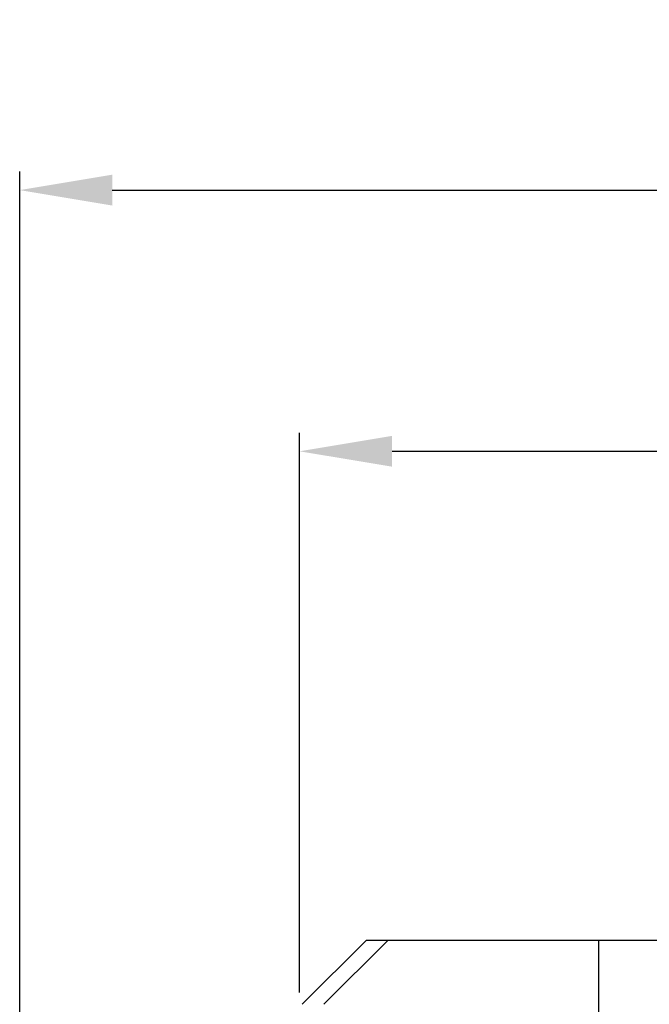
# Model space of a CAD drawing. Header units: millimetres. Extents: x 0 to 776, y 0 to 509.
# Tile 38 of 100: x 156 to 173, y 350 to 376. Entities that reach past the tile are written whole.
import ezdxf

# ---------------------------------------------------------------- set-up
doc = ezdxf.new("R2010")
doc.units = ezdxf.units.MM
doc.layers.add('DM', color=4, linetype='Continuous')
doc.layers.add('SLD-0', color=179, linetype='Continuous')
doc.styles.add('SLDTEXTSTYLE0', font='ROMANS', dxfattribs={"width": 0.84})
doc.styles.add('SLDTEXTSTYLE1', font='ROMANS', dxfattribs={"width": 0.97})
doc.dimstyles.new('SLDDIMSTYLE4', dxfattribs={"dimtxt": 3, "dimasz": 3.302, "dimexe": 0, "dimexo": 0.0625, "dimgap": 0.75, "dimtad": 1, "dimrnd": 1e-09, "dimzin": 12, "dimdsep": 46, "dimtxsty": 'SLDTEXTSTYLE0', "dimblk1": 'NONE', "dimblk2": 'NONE', "dimsah": 1, "dimcen": 0.09, "dimadec": 0, "dimazin": 3, "dimtol": 1, "dimtp": 0.3, "dimtm": 0.3, "dimtfac": 1, "dimtofl": 0, "dimtmove": 0, "dimatfit": 3, "dimldrblk": 'NONE', "dimfxl": 1, "dimfrac": 2, "dimtolj": 1, "dimtzin": 0, "dimarcsym": 0})
doc.dimstyles.new('SLDDIMSTYLE5', dxfattribs={"dimtxt": 3, "dimasz": 3.302, "dimexe": 0, "dimexo": 0.0625, "dimgap": 0.75, "dimtad": 1, "dimrnd": 1e-09, "dimzin": 12, "dimdsep": 46, "dimtxsty": 'SLDTEXTSTYLE0', "dimblk1": 'NONE', "dimblk2": 'NONE', "dimsah": 1, "dimcen": 0.09, "dimadec": 0, "dimazin": 3, "dimtfac": 1, "dimtofl": 0, "dimtmove": 0, "dimatfit": 3, "dimldrblk": 'NONE', "dimfxl": 1, "dimfrac": 2, "dimtolj": 1, "dimtzin": 12, "dimarcsym": 0})

# ---------------------------------------------------------------- blocks, each defined once
blk = doc.blocks.new('_D_10')
at = {"layer": 'DM', "color": 7}
for p, q in [((155.896, 287.491), (155.896, 372.387)), ((304.146, 287.491), (304.146, 372.387)), ((158.396, 371.887), (301.646, 371.887))]:
    blk.add_line(p, q, dxfattribs=at)
for points in [[(158.396, 372.304), (158.396, 371.47), (155.896, 371.887)], [(301.646, 371.47), (301.646, 372.304), (304.146, 371.887)]]:
    blk.add_solid(points, dxfattribs=at)
at = {"layer": 'DM', "color": 7, "insert": (217.312, 376.207), "char_height": 3, "attachment_point": 1, "style": 'SLDTEXTSTYLE1'}
blk.add_mtext('148.25±0.30', dxfattribs=at)
blk = doc.blocks.new('_None')
blk = doc.blocks.new('_D_23')
at = {"layer": 'DM', "color": 7}
for p, q in [((163.461, 350.178), (163.461, 365.319)), ((296.426, 350.178), (296.426, 365.319)), ((165.961, 364.819), (293.926, 364.819))]:
    blk.add_line(p, q, dxfattribs=at)
for points in [[(165.961, 365.236), (165.961, 364.403), (163.461, 364.819)], [(293.926, 364.403), (293.926, 365.236), (296.426, 364.819)]]:
    blk.add_solid(points, dxfattribs=at)
at = {"layer": 'DM', "color": 7, "insert": (223.157, 369.14), "char_height": 3, "attachment_point": 1, "style": 'SLDTEXTSTYLE1'}
blk.add_mtext('132.97', dxfattribs=at)

msp = doc.modelspace()

# ---------------------------------------------------------------- linework, layer by layer
at = {"layer": 'SLD-0', "color": 7, "linetype": 'Continuous'}
for p, q in [((163.534, 349.855), (165.261, 351.581)), ((164.122, 349.855), (165.849, 351.581)), ((294.626, 351.581), (165.261, 351.581)), ((171.547, 351.581), (171.547, 159.581))]:
    msp.add_line(p, q, dxfattribs=at)

# ---------------------------------------------------------------- dimensions: what is measured, and where the dimension line sits
at = {"layer": 'DM', "color": 7}
for base, p1, p2, dimstyle, picture, middle in [((155.896, 374.387), (304.146, 286.991), (155.896, 286.991), 'SLDDIMSTYLE4', '_D_10', (230.021, 374.387)), ((163.4608, 367.3192), (296.4264, 349.6779), (163.4608, 349.6779), 'SLDDIMSTYLE5', '_D_23', (229.9436, 367.3192))]:
    dim = msp.add_linear_dim(base=base, p1=p1, p2=p2, dimstyle=dimstyle, dxfattribs=at)
    dim.commit()
    dim.dimension.update_dxf_attribs({"geometry": picture, "text_midpoint": middle, "dimtype": 160})

doc.saveas('drawing.dxf')
